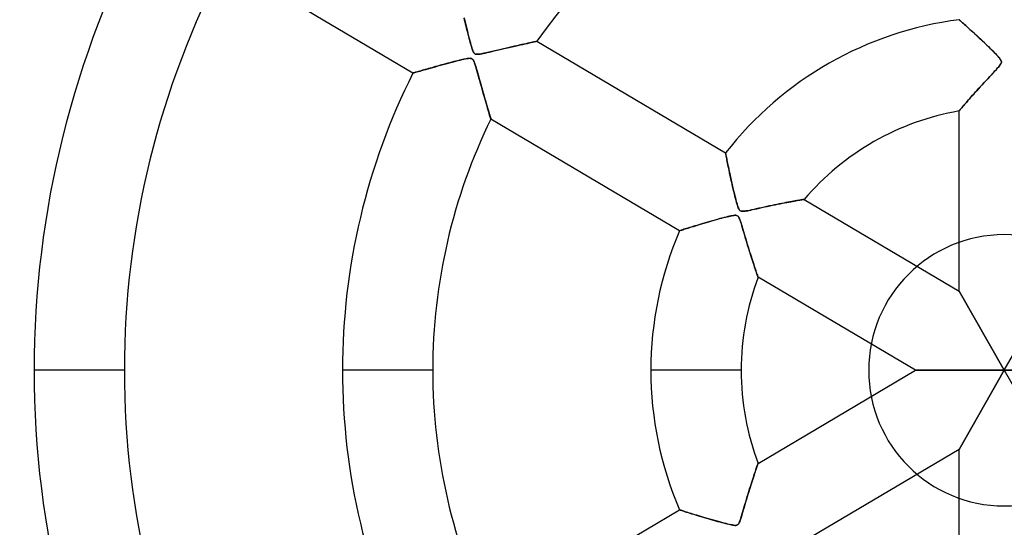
# Model space of a CAD drawing. Header units: millimetres. Extents: x -790 to 790, y -790 to 790.
# Tile 14 of 54: x -109 to 0, y -17 to 39. Entities that reach past the tile are written whole.
import ezdxf

# ---------------------------------------------------------------- set-up
doc = ezdxf.new("R2010")
doc.units = ezdxf.units.MM
doc.layers.add('HIDDEN', color=7, linetype='Continuous')
doc.layers.add('THICK', color=7, linetype='Continuous')

msp = doc.modelspace()

# ---------------------------------------------------------------- linework, layer by layer
at = {"layer": 'HIDDEN'}
for p, q in [((-65.4, 32.87), (-86.19, 45.17)), ((-59.73, 38.97), (-59.66, 38.67)), ((-59.68, 38.73), (-59.73, 38.95)), ((-59.62, 38.51), (-59.68, 38.73)), ((-59.66, 38.67), (-59.59, 38.38)), ((-59.57, 38.29), (-59.62, 38.51)), ((-59.59, 38.38), (-59.52, 38.08)), ((-59.51, 38.06), (-59.57, 38.29)), ((-5, 38.77), (-4.99, 38.76)), ((-4.99, 38.76), (-5, 38.77)), ((-4.99, 38.76), (-4.97, 38.74)), ((-4.97, 38.74), (-4.99, 38.76)), ((-4.97, 38.74), (-4.93, 38.71)), ((-4.93, 38.7), (-4.97, 38.74)), ((-4.93, 38.71), (-4.87, 38.66)), ((-4.87, 38.66), (-4.93, 38.7)), ((-4.87, 38.66), (-4.81, 38.6)), ((-4.8, 38.59), (-4.87, 38.66)), ((-4.81, 38.6), (-4.72, 38.52)), ((-4.72, 38.52), (-4.8, 38.59)), ((-4.72, 38.52), (-4.62, 38.44)), ((-4.62, 38.43), (-4.72, 38.52)), ((-4.62, 38.44), (-4.51, 38.34)), ((-4.52, 38.34), (-4.62, 38.43)), ((-4.4, 38.23), (-4.52, 38.34)), ((-4.51, 38.34), (-4.39, 38.23)), ((-4.27, 38.12), (-4.4, 38.23)), ((-4.39, 38.23), (-4.26, 38.11)), ((-4.14, 38), (-4.27, 38.12)), ((-59.52, 38.08), (-59.45, 37.79)), ((-59.46, 37.82), (-59.51, 38.06)), ((-59.4, 37.58), (-59.46, 37.82)), ((-59.45, 37.79), (-59.38, 37.51)), ((-59.34, 37.34), (-59.4, 37.58)), ((-59.38, 37.51), (-59.31, 37.23)), ((-59.28, 37.12), (-59.34, 37.34)), ((-59.31, 37.23), (-59.24, 36.96)), ((-59.23, 36.9), (-59.28, 37.12)), ((-4.26, 38.11), (-4.12, 37.98)), ((-3.99, 37.87), (-4.14, 38)), ((-4.12, 37.98), (-3.96, 37.84)), ((-3.84, 37.73), (-3.99, 37.87)), ((-3.96, 37.84), (-3.8, 37.7)), ((-3.69, 37.59), (-3.84, 37.73)), ((-3.8, 37.7), (-3.63, 37.54)), ((-3.52, 37.44), (-3.69, 37.59)), ((-3.63, 37.54), (-3.46, 37.38)), ((-3.35, 37.28), (-3.52, 37.44)), ((-3.46, 37.38), (-3.27, 37.21)), ((-3.17, 37.12), (-3.35, 37.28)), ((-3.27, 37.21), (-3.09, 37.04)), ((-2.99, 36.95), (-3.17, 37.12)), ((-3.09, 37.04), (-2.89, 36.86)), ((-59.24, 36.96), (-59.17, 36.7)), ((-59.17, 36.68), (-59.23, 36.9)), ((-59.17, 36.7), (-59.11, 36.45)), ((-59.12, 36.48), (-59.17, 36.68)), ((-59.07, 36.29), (-59.12, 36.48)), ((-59.11, 36.45), (-59.05, 36.22)), ((-59.02, 36.12), (-59.07, 36.29)), ((-59.05, 36.22), (-58.99, 36)), ((-58.97, 35.95), (-59.02, 36.12)), ((-58.99, 36), (-58.93, 35.8)), ((-58.93, 35.8), (-58.97, 35.95)), ((-53.64, 35.95), (-53.91, 35.89)), ((-53.8, 35.92), (-53.51, 35.98)), ((-53.38, 36.01), (-53.64, 35.95)), ((-53.51, 35.98), (-53.23, 36.04)), ((-53.14, 36.06), (-53.38, 36.01)), ((-53.23, 36.04), (-52.98, 36.1)), ((-52.91, 36.11), (-53.14, 36.06)), ((-52.98, 36.1), (-52.74, 36.15)), ((-52.69, 36.16), (-52.91, 36.11)), ((-52.74, 36.15), (-52.52, 36.2)), ((-52.5, 36.21), (-52.69, 36.16)), ((-52.52, 36.2), (-52.32, 36.24)), ((-52.32, 36.24), (-52.5, 36.21)), ((-52.16, 36.28), (-52.32, 36.24)), ((-52.32, 36.24), (-52.14, 36.28)), ((-52.02, 36.31), (-52.16, 36.28)), ((-52.14, 36.28), (-51.99, 36.32)), ((-51.9, 36.33), (-52.02, 36.31)), ((-51.99, 36.32), (-51.86, 36.34)), ((-51.81, 36.35), (-51.9, 36.33)), ((-51.86, 36.34), (-51.77, 36.36)), ((-51.74, 36.37), (-51.81, 36.35)), ((-51.77, 36.36), (-51.71, 36.38)), ((-51.71, 36.38), (-51.74, 36.37)), ((-51.69, 36.38), (-51.71, 36.38)), ((-51.71, 36.38), (-51.69, 36.38)), ((-51.69, 36.38), (-30.82, 24.04)), ((-2.8, 36.77), (-2.99, 36.95)), ((-2.89, 36.86), (-2.7, 36.68)), ((-2.6, 36.59), (-2.8, 36.77)), ((-2.7, 36.68), (-2.5, 36.5)), ((-2.4, 36.4), (-2.6, 36.59)), ((-2.5, 36.5), (-2.31, 36.32)), ((-2.19, 36.21), (-2.4, 36.4)), ((-2.31, 36.32), (-2.12, 36.14)), ((-1.99, 36.01), (-2.19, 36.21)), ((-2.12, 36.14), (-1.94, 35.96)), ((-1.78, 35.81), (-1.99, 36.01)), ((-1.94, 35.96), (-1.76, 35.79)), ((-58.89, 35.67), (-58.93, 35.8)), ((-58.93, 35.8), (-58.88, 35.62)), ((-58.85, 35.55), (-58.89, 35.67)), ((-58.88, 35.62), (-58.82, 35.46)), ((-58.81, 35.44), (-58.85, 35.55)), ((-58.82, 35.46), (-58.77, 35.32)), ((-58.78, 35.33), (-58.81, 35.44)), ((-58.73, 35.24), (-58.78, 35.33)), ((-58.77, 35.32), (-58.72, 35.2)), ((-58.69, 35.15), (-58.73, 35.24)), ((-58.72, 35.2), (-58.67, 35.12)), ((-58.65, 35.09), (-58.69, 35.15)), ((-58.67, 35.12), (-58.62, 35.05)), ((-58.6, 35.04), (-58.65, 35.09)), ((-58.62, 35.05), (-58.57, 35)), ((-58.56, 35), (-58.6, 35.04)), ((-58.57, 35), (-58.5, 34.97)), ((-58.5, 34.97), (-58.56, 35)), ((-58.44, 34.95), (-58.5, 34.97)), ((-58.5, 34.97), (-58.43, 34.95)), ((-58.37, 34.94), (-58.44, 34.95)), ((-58.43, 34.95), (-58.34, 34.94)), ((-58.28, 34.94), (-58.37, 34.94)), ((-58.34, 34.94), (-58.23, 34.94)), ((-58.17, 34.94), (-58.28, 34.94)), ((-58.23, 34.94), (-58.1, 34.95)), ((-58.01, 34.96), (-58.17, 34.94)), ((-58.1, 34.95), (-57.95, 34.97)), ((-57.8, 35), (-58.01, 34.96)), ((-57.95, 34.97), (-57.79, 35)), ((-57.56, 35.05), (-57.8, 35)), ((-57.79, 35), (-57.62, 35.04)), ((-57.62, 35.04), (-57.42, 35.08)), ((-57.29, 35.11), (-57.56, 35.05)), ((-57.42, 35.08), (-57.2, 35.13)), ((-56.99, 35.18), (-57.29, 35.11)), ((-57.2, 35.13), (-56.95, 35.19)), ((-56.66, 35.25), (-56.99, 35.18)), ((-56.95, 35.19), (-56.68, 35.25)), ((-56.68, 35.25), (-56.4, 35.32)), ((-56.33, 35.33), (-56.66, 35.25)), ((-56.4, 35.32), (-56.09, 35.39)), ((-56.01, 35.41), (-56.33, 35.33)), ((-56.09, 35.39), (-55.77, 35.46)), ((-55.69, 35.48), (-56.01, 35.41)), ((-55.77, 35.46), (-55.44, 35.54)), ((-55.37, 35.55), (-55.69, 35.48)), ((-55.44, 35.54), (-55.11, 35.62)), ((-55.06, 35.63), (-55.37, 35.55)), ((-55.11, 35.62), (-54.76, 35.7)), ((-54.76, 35.7), (-55.06, 35.63)), ((-54.76, 35.7), (-54.43, 35.77)), ((-54.47, 35.76), (-54.76, 35.7)), ((-54.18, 35.83), (-54.47, 35.76)), ((-54.43, 35.77), (-54.1, 35.85)), ((-53.91, 35.89), (-54.18, 35.83)), ((-54.1, 35.85), (-53.8, 35.92)), ((-1.59, 35.62), (-1.78, 35.81)), ((-1.76, 35.79), (-1.59, 35.62)), ((-1.59, 35.62), (-1.42, 35.46)), ((-1.4, 35.44), (-1.59, 35.62)), ((-1.42, 35.46), (-1.27, 35.31)), ((-1.23, 35.27), (-1.4, 35.44)), ((-1.27, 35.31), (-1.12, 35.16)), ((-1.07, 35.11), (-1.23, 35.27)), ((-1.12, 35.16), (-0.99, 35.02)), ((-0.93, 34.96), (-1.07, 35.11)), ((-0.99, 35.02), (-0.86, 34.89)), ((-0.8, 34.82), (-0.93, 34.96)), ((-0.86, 34.89), (-0.75, 34.77)), ((-62.25, 33.76), (-62.47, 33.7)), ((-62.34, 33.73), (-62.05, 33.81)), ((-62.02, 33.82), (-62.25, 33.76)), ((-62.05, 33.81), (-61.76, 33.89)), ((-61.79, 33.88), (-62.02, 33.82)), ((-61.55, 33.95), (-61.79, 33.88)), ((-61.76, 33.89), (-61.47, 33.97)), ((-61.31, 34.01), (-61.55, 33.95)), ((-61.47, 33.97), (-61.19, 34.04)), ((-61.08, 34.07), (-61.31, 34.01)), ((-61.19, 34.04), (-60.92, 34.11)), ((-60.86, 34.13), (-61.08, 34.07)), ((-60.92, 34.11), (-60.66, 34.18)), ((-60.65, 34.18), (-60.86, 34.13)), ((-60.66, 34.18), (-60.42, 34.24)), ((-60.45, 34.23), (-60.65, 34.18)), ((-60.26, 34.28), (-60.45, 34.23)), ((-60.42, 34.24), (-60.18, 34.3)), ((-60.08, 34.32), (-60.26, 34.28)), ((-60.18, 34.3), (-59.97, 34.35)), ((-59.92, 34.36), (-60.08, 34.32)), ((-59.97, 34.35), (-59.76, 34.39)), ((-59.76, 34.39), (-59.92, 34.36)), ((-59.76, 34.39), (-59.58, 34.43)), ((-59.63, 34.42), (-59.76, 34.39)), ((-59.5, 34.45), (-59.63, 34.42)), ((-59.58, 34.43), (-59.41, 34.46)), ((-59.39, 34.47), (-59.5, 34.45)), ((-59.41, 34.46), (-59.26, 34.49)), ((-59.28, 34.48), (-59.39, 34.47)), ((-59.17, 34.49), (-59.28, 34.48)), ((-59.26, 34.49), (-59.14, 34.5)), ((-59.08, 34.5), (-59.17, 34.49)), ((-59.14, 34.5), (-59.04, 34.49)), ((-59, 34.49), (-59.08, 34.5)), ((-59.04, 34.49), (-58.96, 34.48)), ((-58.94, 34.48), (-59, 34.49)), ((-58.96, 34.48), (-58.89, 34.46)), ((-58.88, 34.45), (-58.94, 34.48)), ((-58.89, 34.46), (-58.83, 34.42)), ((-58.83, 34.42), (-58.88, 34.45)), ((-58.83, 34.42), (-58.77, 34.37)), ((-58.78, 34.38), (-58.83, 34.42)), ((-58.74, 34.32), (-58.78, 34.38)), ((-58.77, 34.37), (-58.72, 34.3)), ((-58.69, 34.24), (-58.74, 34.32)), ((-58.72, 34.3), (-58.67, 34.2)), ((-58.64, 34.14), (-58.69, 34.24)), ((-58.67, 34.2), (-58.62, 34.07)), ((-58.58, 33.99), (-58.64, 34.14)), ((-58.62, 34.07), (-58.56, 33.93)), ((-58.52, 33.79), (-58.58, 33.99)), ((-58.56, 33.93), (-58.51, 33.78)), ((-58.44, 33.56), (-58.52, 33.79)), ((-58.51, 33.78), (-58.46, 33.61)), ((-0.69, 34.7), (-0.8, 34.82)), ((-0.75, 34.77), (-0.65, 34.66)), ((-0.59, 34.59), (-0.69, 34.7)), ((-0.65, 34.66), (-0.55, 34.55)), ((-0.5, 34.48), (-0.59, 34.59)), ((-0.55, 34.55), (-0.48, 34.45)), ((-0.52, 33.68), (-0.44, 33.79)), ((-0.43, 34.38), (-0.5, 34.48)), ((-0.48, 34.45), (-0.41, 34.37)), ((-0.42, 33.83), (-0.48, 33.74)), ((-0.44, 33.79), (-0.38, 33.88)), ((-0.37, 34.29), (-0.43, 34.38)), ((-0.37, 33.91), (-0.42, 33.83)), ((-0.41, 34.37), (-0.37, 34.29)), ((-0.38, 33.88), (-0.34, 33.97)), ((-0.37, 34.29), (-0.34, 34.22)), ((-0.33, 34.2), (-0.37, 34.29)), ((-0.34, 33.98), (-0.37, 33.91)), ((-0.34, 34.22), (-0.32, 34.16)), ((-0.34, 33.97), (-0.32, 34.05)), ((-0.32, 34.04), (-0.34, 33.98)), ((-0.32, 34.13), (-0.33, 34.2)), ((-0.32, 34.16), (-0.32, 34.1)), ((-0.32, 34.05), (-0.32, 34.13)), ((-0.32, 34.1), (-0.32, 34.04)), ((-65.4, 32.87), (-65.38, 32.87)), ((-65.39, 32.87), (-65.4, 32.87)), ((-65.36, 32.88), (-65.39, 32.87)), ((-65.38, 32.87), (-65.35, 32.88)), ((-65.32, 32.89), (-65.36, 32.88)), ((-65.35, 32.88), (-65.28, 32.9)), ((-65.26, 32.9), (-65.32, 32.89)), ((-65.28, 32.9), (-65.19, 32.92)), ((-65.19, 32.93), (-65.26, 32.9)), ((-65.19, 32.92), (-65.08, 32.96)), ((-65.1, 32.95), (-65.19, 32.93)), ((-65.01, 32.98), (-65.1, 32.95)), ((-65.08, 32.96), (-64.95, 33)), ((-64.9, 33.01), (-65.01, 32.98)), ((-64.95, 33), (-64.79, 33.04)), ((-64.77, 33.05), (-64.9, 33.01)), ((-64.79, 33.04), (-64.61, 33.09)), ((-64.64, 33.08), (-64.77, 33.05)), ((-64.5, 33.12), (-64.64, 33.08)), ((-64.61, 33.09), (-64.42, 33.15)), ((-64.35, 33.17), (-64.5, 33.12)), ((-64.42, 33.15), (-64.2, 33.21)), ((-64.2, 33.21), (-64.35, 33.17)), ((-64.2, 33.21), (-63.97, 33.28)), ((-64.03, 33.26), (-64.2, 33.21)), ((-63.86, 33.31), (-64.03, 33.26)), ((-63.97, 33.28), (-63.73, 33.35)), ((-63.68, 33.36), (-63.86, 33.31)), ((-63.73, 33.35), (-63.47, 33.42)), ((-63.5, 33.41), (-63.68, 33.36)), ((-63.31, 33.46), (-63.5, 33.41)), ((-63.47, 33.42), (-63.2, 33.49)), ((-63.11, 33.52), (-63.31, 33.46)), ((-63.2, 33.49), (-62.92, 33.57)), ((-62.9, 33.58), (-63.11, 33.52)), ((-62.92, 33.57), (-62.63, 33.65)), ((-62.69, 33.64), (-62.9, 33.58)), ((-62.47, 33.7), (-62.69, 33.64)), ((-62.63, 33.65), (-62.34, 33.73)), ((-58.46, 33.61), (-58.4, 33.42)), ((-58.37, 33.29), (-58.44, 33.56)), ((-58.4, 33.42), (-58.34, 33.2)), ((-58.28, 32.99), (-58.37, 33.29)), ((-58.34, 33.2), (-58.27, 32.96)), ((-58.19, 32.67), (-58.28, 32.99)), ((-58.27, 32.96), (-58.19, 32.69)), ((-58.19, 32.69), (-58.12, 32.41)), ((-58.1, 32.34), (-58.19, 32.67)), ((-1.59, 32.5), (-1.39, 32.71)), ((-1.29, 32.83), (-1.46, 32.64)), ((-1.39, 32.71), (-1.21, 32.91)), ((-1.13, 33), (-1.29, 32.83)), ((-1.21, 32.91), (-1.03, 33.1)), ((-0.99, 33.15), (-1.13, 33)), ((-1.03, 33.1), (-0.88, 33.27)), ((-0.86, 33.29), (-0.99, 33.15)), ((-0.88, 33.27), (-0.74, 33.43)), ((-0.75, 33.41), (-0.86, 33.29)), ((-0.65, 33.53), (-0.75, 33.41)), ((-0.74, 33.43), (-0.62, 33.56)), ((-0.56, 33.64), (-0.65, 33.53)), ((-0.62, 33.56), (-0.52, 33.68)), ((-0.48, 33.74), (-0.56, 33.64)), ((-58.12, 32.41), (-58.03, 32.11)), ((-58.01, 32.02), (-58.1, 32.34)), ((-58.03, 32.11), (-57.94, 31.79)), ((-57.92, 31.71), (-58.01, 32.02)), ((-57.94, 31.79), (-57.85, 31.47)), ((-57.83, 31.4), (-57.92, 31.71)), ((-2.62, 31.39), (-2.43, 31.6)), ((-2.26, 31.78), (-2.46, 31.56)), ((-2.43, 31.6), (-2.22, 31.82)), ((-2.05, 32.01), (-2.26, 31.78)), ((-2.22, 31.82), (-2.02, 32.04)), ((-1.84, 32.23), (-2.05, 32.01)), ((-2.02, 32.04), (-1.8, 32.27)), ((-1.65, 32.44), (-1.84, 32.23)), ((-1.8, 32.27), (-1.59, 32.5)), ((-1.46, 32.64), (-1.65, 32.44)), ((-57.85, 31.47), (-57.76, 31.13)), ((-57.75, 31.09), (-57.83, 31.4)), ((-57.76, 31.13), (-57.66, 30.79)), ((-57.66, 30.79), (-57.75, 31.09)), ((-57.66, 30.79), (-57.57, 30.46)), ((-57.58, 30.5), (-57.66, 30.79)), ((-57.5, 30.22), (-57.58, 30.5)), ((-3.4, 30.52), (-3.57, 30.34)), ((-3.5, 30.41), (-3.34, 30.59)), ((-3.23, 30.72), (-3.4, 30.52)), ((-3.34, 30.59), (-3.17, 30.78)), ((-3.04, 30.92), (-3.23, 30.72)), ((-3.17, 30.78), (-3, 30.98)), ((-2.86, 31.13), (-3.04, 30.92)), ((-3, 30.98), (-2.81, 31.18)), ((-2.66, 31.34), (-2.86, 31.13)), ((-2.81, 31.18), (-2.62, 31.39)), ((-2.46, 31.56), (-2.66, 31.34)), ((-57.57, 30.46), (-57.48, 30.14)), ((-57.42, 29.95), (-57.5, 30.22)), ((-57.48, 30.14), (-57.39, 29.84)), ((-57.35, 29.69), (-57.42, 29.95)), ((-57.39, 29.84), (-57.31, 29.55)), ((-57.27, 29.43), (-57.35, 29.69)), ((-57.31, 29.55), (-57.23, 29.28)), ((-57.2, 29.19), (-57.27, 29.43)), ((-4.46, 29.31), (-4.35, 29.44)), ((-4.28, 29.52), (-4.4, 29.38)), ((-4.35, 29.44), (-4.23, 29.59)), ((-4.16, 29.66), (-4.28, 29.52)), ((-4.23, 29.59), (-4.09, 29.74)), ((-4.02, 29.82), (-4.16, 29.66)), ((-4.09, 29.74), (-3.96, 29.9)), ((-3.88, 29.98), (-4.02, 29.82)), ((-3.96, 29.9), (-3.81, 30.06)), ((-3.73, 30.16), (-3.88, 29.98)), ((-3.81, 30.06), (-3.66, 30.23)), ((-3.57, 30.34), (-3.73, 30.16)), ((-3.66, 30.23), (-3.5, 30.41)), ((-57.23, 29.28), (-57.16, 29.03)), ((-57.14, 28.97), (-57.2, 29.19)), ((-57.16, 29.03), (-57.09, 28.8)), ((-57.07, 28.76), (-57.14, 28.97)), ((-57.09, 28.8), (-57.02, 28.58)), ((-57.02, 28.56), (-57.07, 28.76)), ((-57.02, 28.58), (-56.97, 28.38)), ((-56.97, 28.38), (-57.02, 28.56)), ((-56.97, 28.38), (-56.91, 28.21)), ((-56.92, 28.23), (-56.97, 28.38)), ((-4.99, 28.69), (-5, 28.68)), ((-5, 28.68), (-4.99, 28.69)), ((-5, 8.77), (-5, 28.68)), ((-4.97, 28.71), (-4.99, 28.69)), ((-4.99, 28.69), (-4.97, 28.71)), ((-4.94, 28.75), (-4.97, 28.71)), ((-4.97, 28.71), (-4.94, 28.75)), ((-4.94, 28.75), (-4.89, 28.81)), ((-4.89, 28.8), (-4.94, 28.75)), ((-4.89, 28.81), (-4.83, 28.88)), ((-4.84, 28.87), (-4.89, 28.8)), ((-4.77, 28.95), (-4.84, 28.87)), ((-4.83, 28.88), (-4.75, 28.97)), ((-4.69, 29.04), (-4.77, 28.95)), ((-4.75, 28.97), (-4.67, 29.07)), ((-4.61, 29.14), (-4.69, 29.04)), ((-4.67, 29.07), (-4.57, 29.18)), ((-4.51, 29.26), (-4.61, 29.14)), ((-4.57, 29.18), (-4.46, 29.31)), ((-4.4, 29.38), (-4.51, 29.26)), ((-56.88, 28.09), (-56.92, 28.23)), ((-56.91, 28.21), (-56.87, 28.06)), ((-56.84, 27.98), (-56.88, 28.09)), ((-56.87, 28.06), (-56.83, 27.94)), ((-56.82, 27.89), (-56.84, 27.98)), ((-56.83, 27.94), (-56.8, 27.85)), ((-56.8, 27.82), (-56.82, 27.89)), ((-56.8, 27.85), (-56.79, 27.79)), ((-56.79, 27.78), (-56.8, 27.82)), ((-56.79, 27.79), (-56.78, 27.77)), ((-56.78, 27.77), (-56.79, 27.78)), ((-35.92, 15.43), (-56.78, 27.77)), ((-30.82, 24.03), (-30.82, 24.04)), ((-30.82, 24.04), (-30.82, 24.03)), ((-30.82, 24), (-30.82, 24.03)), ((-30.82, 24.03), (-30.82, 24)), ((-30.81, 23.94), (-30.82, 24)), ((-30.82, 24), (-30.81, 23.95)), ((-30.81, 23.95), (-30.79, 23.87)), ((-30.79, 23.87), (-30.81, 23.94)), ((-30.77, 23.78), (-30.79, 23.87)), ((-30.79, 23.87), (-30.78, 23.78)), ((-30.78, 23.78), (-30.75, 23.67)), ((-30.75, 23.67), (-30.77, 23.78)), ((-30.73, 23.54), (-30.75, 23.67)), ((-30.75, 23.67), (-30.73, 23.55)), ((-30.73, 23.55), (-30.7, 23.4)), ((-30.7, 23.4), (-30.73, 23.54)), ((-30.67, 23.25), (-30.7, 23.4)), ((-30.7, 23.4), (-30.67, 23.24)), ((-30.64, 23.08), (-30.67, 23.25)), ((-30.67, 23.24), (-30.63, 23.07)), ((-30.6, 22.9), (-30.64, 23.08)), ((-30.63, 23.07), (-30.6, 22.88)), ((-30.56, 22.71), (-30.6, 22.9)), ((-30.6, 22.88), (-30.56, 22.67)), ((-30.52, 22.52), (-30.56, 22.71)), ((-30.56, 22.67), (-30.51, 22.46)), ((-30.48, 22.31), (-30.52, 22.52)), ((-30.51, 22.46), (-30.47, 22.24)), ((-30.44, 22.09), (-30.48, 22.31)), ((-30.47, 22.24), (-30.42, 22)), ((-30.39, 21.86), (-30.44, 22.09)), ((-30.42, 22), (-30.37, 21.76)), ((-30.34, 21.63), (-30.39, 21.86)), ((-30.37, 21.76), (-30.31, 21.51)), ((-30.28, 21.38), (-30.34, 21.63)), ((-30.31, 21.51), (-30.26, 21.25)), ((-30.23, 21.13), (-30.28, 21.38)), ((-30.26, 21.25), (-30.2, 20.99)), ((-30.17, 20.87), (-30.23, 21.13)), ((-30.2, 20.99), (-30.14, 20.73)), ((-30.11, 20.6), (-30.17, 20.87)), ((-30.14, 20.73), (-30.08, 20.48)), ((-30.05, 20.32), (-30.11, 20.6)), ((-30.08, 20.48), (-30.02, 20.22)), ((-29.98, 20.04), (-30.05, 20.32)), ((-30.02, 20.22), (-29.97, 19.98)), ((-29.92, 19.76), (-29.98, 20.04)), ((-29.97, 19.98), (-29.91, 19.73)), ((-29.85, 19.5), (-29.92, 19.76)), ((-29.91, 19.73), (-29.85, 19.5)), ((-29.79, 19.25), (-29.85, 19.5)), ((-29.85, 19.5), (-29.8, 19.28)), ((-29.8, 19.28), (-29.74, 19.06)), ((-29.73, 19.01), (-29.79, 19.25)), ((-29.74, 19.06), (-29.69, 18.86)), ((-29.67, 18.79), (-29.73, 19.01)), ((-29.69, 18.86), (-29.64, 18.68)), ((-29.62, 18.59), (-29.67, 18.79)), ((-29.64, 18.68), (-29.59, 18.51)), ((-29.57, 18.41), (-29.62, 18.59)), ((-24.54, 18.47), (-24.3, 18.51)), ((-24.16, 18.54), (-24.39, 18.5)), ((-24.3, 18.51), (-24.06, 18.56)), ((-23.94, 18.58), (-24.16, 18.54)), ((-24.06, 18.56), (-23.83, 18.6)), ((-23.72, 18.62), (-23.94, 18.58)), ((-23.83, 18.6), (-23.62, 18.64)), ((-23.51, 18.66), (-23.72, 18.62)), ((-23.62, 18.64), (-23.42, 18.68)), ((-23.31, 18.7), (-23.51, 18.66)), ((-23.42, 18.68), (-23.23, 18.71)), ((-23.13, 18.73), (-23.31, 18.7)), ((-23.23, 18.71), (-23.05, 18.75)), ((-22.95, 18.76), (-23.13, 18.73)), ((-23.05, 18.75), (-22.89, 18.77)), ((-22.79, 18.79), (-22.95, 18.76)), ((-22.89, 18.77), (-22.74, 18.8)), ((-22.65, 18.82), (-22.79, 18.79)), ((-22.74, 18.8), (-22.61, 18.82)), ((-22.52, 18.84), (-22.65, 18.82)), ((-22.61, 18.82), (-22.49, 18.84)), ((-22.4, 18.86), (-22.52, 18.84)), ((-22.49, 18.84), (-22.39, 18.86)), ((-22.31, 18.87), (-22.4, 18.86)), ((-22.39, 18.86), (-22.3, 18.87)), ((-22.24, 18.89), (-22.31, 18.87)), ((-22.3, 18.87), (-22.23, 18.89)), ((-22.18, 18.89), (-22.24, 18.89)), ((-22.23, 18.89), (-22.18, 18.89)), ((-22.15, 18.9), (-22.18, 18.89)), ((-22.18, 18.89), (-22.15, 18.9)), ((-22.14, 18.9), (-22.15, 18.9)), ((-22.15, 18.9), (-22.14, 18.9)), ((-22.14, 18.9), (-5, 8.77)), ((-29.59, 18.51), (-29.55, 18.35)), ((-29.52, 18.26), (-29.57, 18.41)), ((-29.55, 18.35), (-29.5, 18.2)), ((-29.48, 18.12), (-29.52, 18.26)), ((-29.5, 18.2), (-29.46, 18.06)), ((-29.43, 17.98), (-29.48, 18.12)), ((-29.46, 18.06), (-29.41, 17.95)), ((-29.38, 17.87), (-29.43, 17.98)), ((-29.41, 17.95), (-29.37, 17.85)), ((-29.33, 17.77), (-29.38, 17.87)), ((-29.37, 17.85), (-29.33, 17.77)), ((-29.27, 17.7), (-29.33, 17.77)), ((-29.33, 17.77), (-29.28, 17.71)), ((-29.28, 17.71), (-29.24, 17.67)), ((-29.21, 17.65), (-29.27, 17.7)), ((-29.24, 17.67), (-29.19, 17.63)), ((-29.15, 17.61), (-29.21, 17.65)), ((-29.19, 17.63), (-29.13, 17.6)), ((-29.07, 17.59), (-29.15, 17.61)), ((-29.13, 17.6), (-29.07, 17.59)), ((-28.97, 17.58), (-29.07, 17.59)), ((-29.07, 17.59), (-29, 17.58)), ((-29, 17.58), (-28.91, 17.58)), ((-28.86, 17.58), (-28.97, 17.58)), ((-28.91, 17.58), (-28.8, 17.59)), ((-28.73, 17.59), (-28.86, 17.58)), ((-28.8, 17.59), (-28.67, 17.6)), ((-28.57, 17.62), (-28.73, 17.59)), ((-28.67, 17.6), (-28.53, 17.62)), ((-28.4, 17.65), (-28.57, 17.62)), ((-28.53, 17.62), (-28.38, 17.65)), ((-28.19, 17.69), (-28.4, 17.65)), ((-28.38, 17.65), (-28.21, 17.69)), ((-28.21, 17.69), (-28.03, 17.72)), ((-27.96, 17.74), (-28.19, 17.69)), ((-28.03, 17.72), (-27.83, 17.77)), ((-27.71, 17.79), (-27.96, 17.74)), ((-27.83, 17.77), (-27.6, 17.82)), ((-27.45, 17.85), (-27.71, 17.79)), ((-27.6, 17.82), (-27.35, 17.87)), ((-27.16, 17.92), (-27.45, 17.85)), ((-27.35, 17.87), (-27.09, 17.93)), ((-26.86, 17.98), (-27.16, 17.92)), ((-27.09, 17.93), (-26.81, 17.99)), ((-26.55, 18.05), (-26.86, 17.98)), ((-26.81, 17.99), (-26.51, 18.06)), ((-26.26, 18.11), (-26.55, 18.05)), ((-26.51, 18.06), (-26.21, 18.12)), ((-25.96, 18.17), (-26.26, 18.11)), ((-26.21, 18.12), (-25.91, 18.19)), ((-25.68, 18.23), (-25.96, 18.17)), ((-25.91, 18.19), (-25.62, 18.25)), ((-25.41, 18.29), (-25.68, 18.23)), ((-25.62, 18.25), (-25.34, 18.31)), ((-25.14, 18.35), (-25.41, 18.29)), ((-25.34, 18.31), (-25.07, 18.36)), ((-24.88, 18.4), (-25.14, 18.35)), ((-25.07, 18.36), (-24.8, 18.41)), ((-24.63, 18.45), (-24.88, 18.4)), ((-24.8, 18.41), (-24.54, 18.47)), ((-24.39, 18.5), (-24.63, 18.45)), ((-33.2, 16.27), (-32.95, 16.35)), ((-32.82, 16.39), (-33.08, 16.31)), ((-32.95, 16.35), (-32.69, 16.42)), ((-32.55, 16.46), (-32.82, 16.39)), ((-32.69, 16.42), (-32.44, 16.5)), ((-32.28, 16.54), (-32.55, 16.46)), ((-32.44, 16.5), (-32.19, 16.57)), ((-32, 16.62), (-32.28, 16.54)), ((-32.19, 16.57), (-31.94, 16.64)), ((-31.73, 16.69), (-32, 16.62)), ((-31.94, 16.64), (-31.7, 16.7)), ((-31.47, 16.77), (-31.73, 16.69)), ((-31.7, 16.7), (-31.47, 16.77)), ((-31.22, 16.83), (-31.47, 16.77)), ((-31.47, 16.77), (-31.25, 16.82)), ((-31.25, 16.82), (-31.04, 16.88)), ((-30.98, 16.89), (-31.22, 16.83)), ((-31.04, 16.88), (-30.84, 16.93)), ((-30.77, 16.95), (-30.98, 16.89)), ((-30.84, 16.93), (-30.65, 16.98)), ((-30.56, 17), (-30.77, 16.95)), ((-30.65, 16.98), (-30.47, 17.02)), ((-30.38, 17.04), (-30.56, 17)), ((-30.47, 17.02), (-30.31, 17.05)), ((-30.22, 17.07), (-30.38, 17.04)), ((-30.31, 17.05), (-30.16, 17.09)), ((-30.07, 17.1), (-30.22, 17.07)), ((-30.16, 17.09), (-30.02, 17.11)), ((-29.94, 17.12), (-30.07, 17.1)), ((-30.02, 17.11), (-29.9, 17.13)), ((-29.81, 17.14), (-29.94, 17.12)), ((-29.9, 17.13), (-29.79, 17.14)), ((-29.7, 17.14), (-29.81, 17.14)), ((-29.79, 17.14), (-29.7, 17.14)), ((-29.7, 17.14), (-29.63, 17.13)), ((-29.61, 17.12), (-29.7, 17.14)), ((-29.63, 17.13), (-29.57, 17.11)), ((-29.54, 17.1), (-29.61, 17.12)), ((-29.57, 17.11), (-29.51, 17.09)), ((-29.47, 17.06), (-29.54, 17.1)), ((-29.51, 17.09), (-29.46, 17.05)), ((-29.41, 17), (-29.47, 17.06)), ((-29.46, 17.05), (-29.42, 17)), ((-29.42, 17), (-29.37, 16.94)), ((-29.36, 16.92), (-29.41, 17)), ((-29.37, 16.94), (-29.33, 16.86)), ((-29.31, 16.82), (-29.36, 16.92)), ((-29.33, 16.86), (-29.28, 16.76)), ((-29.26, 16.7), (-29.31, 16.82)), ((-29.28, 16.76), (-29.24, 16.64)), ((-29.2, 16.55), (-29.26, 16.7)), ((-29.24, 16.64), (-29.19, 16.51)), ((-29.15, 16.38), (-29.2, 16.55)), ((-29.19, 16.51), (-29.14, 16.36)), ((-29.08, 16.18), (-29.15, 16.38)), ((-29.14, 16.36), (-29.09, 16.2)), ((-35.92, 15.43), (-35.91, 15.43)), ((-35.9, 15.43), (-35.92, 15.43)), ((-35.91, 15.43), (-35.88, 15.44)), ((-35.87, 15.44), (-35.9, 15.43)), ((-35.88, 15.44), (-35.83, 15.46)), ((-35.82, 15.46), (-35.87, 15.44)), ((-35.83, 15.46), (-35.76, 15.48)), ((-35.75, 15.48), (-35.82, 15.46)), ((-35.76, 15.48), (-35.67, 15.51)), ((-35.66, 15.51), (-35.75, 15.48)), ((-35.67, 15.51), (-35.56, 15.55)), ((-35.56, 15.55), (-35.66, 15.51)), ((-35.56, 15.55), (-35.44, 15.59)), ((-35.43, 15.59), (-35.56, 15.55)), ((-35.44, 15.59), (-35.3, 15.63)), ((-35.3, 15.63), (-35.43, 15.59)), ((-35.3, 15.63), (-35.14, 15.68)), ((-35.15, 15.68), (-35.3, 15.63)), ((-34.99, 15.73), (-35.15, 15.68)), ((-35.14, 15.68), (-34.97, 15.73)), ((-34.81, 15.78), (-34.99, 15.73)), ((-34.97, 15.73), (-34.79, 15.79)), ((-34.63, 15.84), (-34.81, 15.78)), ((-34.79, 15.79), (-34.59, 15.85)), ((-34.44, 15.9), (-34.63, 15.84)), ((-34.59, 15.85), (-34.38, 15.92)), ((-34.23, 15.96), (-34.44, 15.9)), ((-34.38, 15.92), (-34.16, 15.98)), ((-34.02, 16.03), (-34.23, 15.96)), ((-34.16, 15.98), (-33.94, 16.05)), ((-33.8, 16.1), (-34.02, 16.03)), ((-33.94, 16.05), (-33.7, 16.13)), ((-33.57, 16.17), (-33.8, 16.1)), ((-33.7, 16.13), (-33.45, 16.2)), ((-33.33, 16.24), (-33.57, 16.17)), ((-33.45, 16.2), (-33.2, 16.27)), ((-33.08, 16.31), (-33.33, 16.24)), ((-29.09, 16.2), (-29.04, 16.02)), ((-29.02, 15.96), (-29.08, 16.18)), ((-29.04, 16.02), (-28.98, 15.82)), ((-28.94, 15.71), (-29.02, 15.96)), ((-28.98, 15.82), (-28.91, 15.6)), ((-28.87, 15.45), (-28.94, 15.71)), ((-28.91, 15.6), (-28.84, 15.36)), ((-28.78, 15.17), (-28.87, 15.45)), ((-28.84, 15.36), (-28.76, 15.1)), ((-28.7, 14.87), (-28.78, 15.17)), ((-28.76, 15.1), (-28.68, 14.82)), ((-28.61, 14.58), (-28.7, 14.87)), ((-28.68, 14.82), (-28.6, 14.53)), ((-28.52, 14.28), (-28.61, 14.58)), ((-28.6, 14.53), (-28.51, 14.24)), ((-28.44, 14), (-28.52, 14.28)), ((-28.51, 14.24), (-28.42, 13.95)), ((-28.35, 13.72), (-28.44, 14)), ((-28.42, 13.95), (-28.33, 13.66)), ((-28.27, 13.45), (-28.35, 13.72)), ((-28.33, 13.66), (-28.25, 13.39)), ((-28.19, 13.19), (-28.27, 13.45)), ((-28.25, 13.39), (-28.17, 13.12)), ((-28.11, 12.94), (-28.19, 13.19)), ((-28.17, 13.12), (-28.08, 12.86)), ((-28.03, 12.7), (-28.11, 12.94)), ((-28.08, 12.86), (-28.01, 12.61)), ((-27.96, 12.46), (-28.03, 12.7)), ((-28.01, 12.61), (-27.93, 12.37)), ((-27.89, 12.24), (-27.96, 12.46)), ((-27.93, 12.37), (-27.85, 12.14)), ((-27.82, 12.02), (-27.89, 12.24)), ((-27.85, 12.14), (-27.78, 11.92)), ((-27.75, 11.81), (-27.82, 12.02)), ((-27.78, 11.92), (-27.71, 11.72)), ((-27.68, 11.61), (-27.75, 11.81)), ((-27.71, 11.72), (-27.65, 11.52)), ((-27.62, 11.42), (-27.68, 11.61)), ((-27.65, 11.52), (-27.59, 11.34)), ((-27.56, 11.24), (-27.62, 11.42)), ((-27.59, 11.34), (-27.53, 11.17)), ((-27.5, 11.08), (-27.56, 11.24)), ((-27.53, 11.17), (-27.48, 11.01)), ((-27.45, 10.92), (-27.5, 11.08)), ((-27.48, 11.01), (-27.43, 10.87)), ((-27.4, 10.78), (-27.45, 10.92)), ((-27.43, 10.87), (-27.39, 10.74)), ((-27.36, 10.66), (-27.4, 10.78)), ((-27.39, 10.74), (-27.35, 10.63)), ((-27.32, 10.55), (-27.36, 10.66)), ((-27.35, 10.63), (-27.31, 10.53)), ((-27.29, 10.46), (-27.32, 10.55)), ((-27.31, 10.53), (-27.28, 10.45)), ((-27.26, 10.39), (-27.29, 10.46)), ((-27.28, 10.45), (-27.26, 10.38)), ((-27.24, 10.34), (-27.26, 10.39)), ((-27.26, 10.38), (-27.24, 10.33)), ((-27.23, 10.3), (-27.24, 10.34)), ((-27.24, 10.33), (-27.23, 10.3)), ((-27.23, 10.3), (-27.23, 10.29)), ((-27.23, 10.29), (-27.23, 10.3)), ((-9.82, 0), (-27.23, 10.29)), ((-5, 8.77), (0, 0)), ((0, 0), (-5, 8.77)), ((0, 0), (5, 8.77)), ((0, 0), (5, 8.77)), ((-97.31, 0), (-107.29, 0)), ((-97.31, 0), (-107.29, 0)), ((-63.21, 0), (-73.19, 0)), ((-63.21, 0), (-73.19, 0)), ((-29.11, 0), (-39.09, 0)), ((-29.11, 0), (-39.09, 0)), ((-27.23, -10.29), (-9.82, 0)), ((-15, 0), (-15, 0)), ((0, 0), (-9.82, 0)), ((-9.82, 0), (0, 0)), ((0, 0), (-5, -8.77)), ((-5, -8.77), (0, 0)), ((0, 0), (9.82, 0)), ((0, 0), (5, -8.77)), ((9.82, 0), (0, 0)), ((0, 0), (5, -8.77)), ((-5, -8.77), (-22.14, -18.9)), ((-5, -28.68), (-5, -8.77)), ((-27.48, -11.01), (-27.43, -10.87)), ((-27.4, -10.78), (-27.45, -10.92)), ((-27.43, -10.87), (-27.39, -10.74)), ((-27.36, -10.66), (-27.4, -10.78)), ((-27.39, -10.74), (-27.35, -10.63)), ((-27.32, -10.55), (-27.36, -10.66)), ((-27.35, -10.63), (-27.31, -10.53)), ((-27.29, -10.46), (-27.32, -10.55)), ((-27.31, -10.53), (-27.28, -10.45)), ((-27.26, -10.39), (-27.29, -10.46)), ((-27.28, -10.45), (-27.26, -10.38)), ((-27.26, -10.38), (-27.24, -10.33)), ((-27.24, -10.34), (-27.26, -10.39)), ((-27.23, -10.3), (-27.24, -10.34)), ((-27.24, -10.33), (-27.23, -10.3)), ((-27.23, -10.29), (-27.23, -10.3)), ((-27.23, -10.3), (-27.23, -10.29)), ((-27.85, -12.14), (-27.78, -11.92)), ((-27.75, -11.81), (-27.82, -12.02)), ((-27.78, -11.92), (-27.71, -11.72)), ((-27.68, -11.61), (-27.75, -11.81)), ((-27.71, -11.72), (-27.65, -11.52)), ((-27.62, -11.42), (-27.68, -11.61)), ((-27.65, -11.52), (-27.59, -11.34)), ((-27.56, -11.24), (-27.62, -11.42)), ((-27.59, -11.34), (-27.53, -11.17)), ((-27.5, -11.08), (-27.56, -11.24)), ((-27.53, -11.17), (-27.48, -11.01)), ((-27.45, -10.92), (-27.5, -11.08)), ((-28.11, -12.94), (-28.19, -13.19)), ((-28.17, -13.12), (-28.08, -12.86)), ((-28.03, -12.7), (-28.11, -12.94)), ((-28.08, -12.86), (-28.01, -12.61)), ((-27.96, -12.46), (-28.03, -12.7)), ((-28.01, -12.61), (-27.93, -12.37)), ((-27.89, -12.24), (-27.96, -12.46)), ((-27.93, -12.37), (-27.85, -12.14)), ((-27.82, -12.02), (-27.89, -12.24)), ((-28.44, -14), (-28.52, -14.28)), ((-28.51, -14.24), (-28.42, -13.95)), ((-28.35, -13.72), (-28.44, -14)), ((-28.42, -13.95), (-28.33, -13.66)), ((-28.27, -13.45), (-28.35, -13.72)), ((-28.33, -13.66), (-28.25, -13.39)), ((-28.19, -13.19), (-28.27, -13.45)), ((-28.25, -13.39), (-28.17, -13.12)), ((-28.78, -15.17), (-28.87, -15.45)), ((-28.84, -15.36), (-28.76, -15.1)), ((-28.7, -14.87), (-28.78, -15.17)), ((-28.76, -15.1), (-28.68, -14.82)), ((-28.61, -14.58), (-28.7, -14.87)), ((-28.68, -14.82), (-28.6, -14.53)), ((-28.52, -14.28), (-28.61, -14.58)), ((-28.6, -14.53), (-28.51, -14.24)), ((-56.78, -27.77), (-35.92, -15.43)), ((-35.9, -15.43), (-35.92, -15.43)), ((-35.92, -15.43), (-35.91, -15.43)), ((-35.91, -15.43), (-35.88, -15.44)), ((-35.87, -15.44), (-35.9, -15.43)), ((-35.88, -15.44), (-35.83, -15.46)), ((-35.82, -15.46), (-35.87, -15.44)), ((-35.83, -15.46), (-35.76, -15.48)), ((-35.75, -15.48), (-35.82, -15.46)), ((-35.76, -15.48), (-35.67, -15.51)), ((-35.66, -15.51), (-35.75, -15.48)), ((-35.67, -15.51), (-35.56, -15.55)), ((-35.56, -15.55), (-35.66, -15.51)), ((-35.43, -15.59), (-35.56, -15.55)), ((-35.56, -15.55), (-35.44, -15.59)), ((-35.44, -15.59), (-35.3, -15.63)), ((-35.3, -15.63), (-35.43, -15.59)), ((-35.15, -15.68), (-35.3, -15.63)), ((-35.3, -15.63), (-35.14, -15.68)), ((-34.99, -15.73), (-35.15, -15.68)), ((-35.14, -15.68), (-34.97, -15.73)), ((-34.81, -15.78), (-34.99, -15.73)), ((-34.97, -15.73), (-34.79, -15.79)), ((-34.63, -15.84), (-34.81, -15.78)), ((-34.79, -15.79), (-34.59, -15.85)), ((-34.44, -15.9), (-34.63, -15.84)), ((-34.59, -15.85), (-34.38, -15.92)), ((-34.23, -15.96), (-34.44, -15.9)), ((-34.38, -15.92), (-34.16, -15.98)), ((-34.02, -16.03), (-34.23, -15.96)), ((-34.16, -15.98), (-33.94, -16.05)), ((-33.8, -16.1), (-34.02, -16.03)), ((-33.94, -16.05), (-33.7, -16.13)), ((-33.57, -16.17), (-33.8, -16.1)), ((-33.7, -16.13), (-33.45, -16.2)), ((-33.33, -16.24), (-33.57, -16.17)), ((-33.45, -16.2), (-33.2, -16.27)), ((-33.08, -16.31), (-33.33, -16.24)), ((-33.2, -16.27), (-32.95, -16.35)), ((-32.82, -16.39), (-33.08, -16.31)), ((-29.08, -16.18), (-29.15, -16.38)), ((-29.14, -16.36), (-29.09, -16.2)), ((-29.09, -16.2), (-29.04, -16.02)), ((-29.02, -15.96), (-29.08, -16.18)), ((-29.04, -16.02), (-28.98, -15.82)), ((-28.94, -15.71), (-29.02, -15.96)), ((-28.98, -15.82), (-28.91, -15.6)), ((-28.87, -15.45), (-28.94, -15.71)), ((-28.91, -15.6), (-28.84, -15.36)), ((-32.95, -16.35), (-32.69, -16.42)), ((-32.55, -16.46), (-32.82, -16.39)), ((-32.69, -16.42), (-32.44, -16.5)), ((-32.28, -16.54), (-32.55, -16.46)), ((-32.44, -16.5), (-32.19, -16.57)), ((-32, -16.62), (-32.28, -16.54)), ((-32.19, -16.57), (-31.94, -16.64)), ((-31.73, -16.69), (-32, -16.62)), ((-31.94, -16.64), (-31.7, -16.7)), ((-31.47, -16.77), (-31.73, -16.69)), ((-31.7, -16.7), (-31.47, -16.77)), ((-31.22, -16.83), (-31.47, -16.77)), ((-31.47, -16.77), (-31.25, -16.82)), ((-31.25, -16.82), (-31.04, -16.88)), ((-30.98, -16.89), (-31.22, -16.83)), ((-31.04, -16.88), (-30.84, -16.93)), ((-30.77, -16.95), (-30.98, -16.89)), ((-30.84, -16.93), (-30.65, -16.98)), ((-30.56, -17), (-30.77, -16.95)), ((-30.65, -16.98), (-30.47, -17.02)), ((-30.38, -17.04), (-30.56, -17)), ((-30.47, -17.02), (-30.31, -17.05)), ((-30.22, -17.07), (-30.38, -17.04)), ((-30.31, -17.05), (-30.16, -17.09)), ((-30.07, -17.1), (-30.22, -17.07)), ((-30.16, -17.09), (-30.02, -17.11)), ((-29.94, -17.12), (-30.07, -17.1)), ((-30.02, -17.11), (-29.9, -17.13)), ((-29.81, -17.14), (-29.94, -17.12)), ((-29.9, -17.13), (-29.79, -17.14)), ((-29.7, -17.14), (-29.81, -17.14)), ((-29.79, -17.14), (-29.7, -17.14)), ((-29.61, -17.12), (-29.7, -17.14)), ((-29.7, -17.14), (-29.63, -17.13)), ((-29.63, -17.13), (-29.57, -17.11)), ((-29.54, -17.1), (-29.61, -17.12)), ((-29.57, -17.11), (-29.51, -17.09)), ((-29.47, -17.06), (-29.54, -17.1)), ((-29.51, -17.09), (-29.46, -17.05)), ((-29.41, -17), (-29.47, -17.06)), ((-29.46, -17.05), (-29.42, -17)), ((-29.42, -17), (-29.37, -16.94)), ((-29.36, -16.92), (-29.41, -17)), ((-29.37, -16.94), (-29.33, -16.86)), ((-29.31, -16.82), (-29.36, -16.92)), ((-29.33, -16.86), (-29.28, -16.76)), ((-29.26, -16.7), (-29.31, -16.82)), ((-29.28, -16.76), (-29.24, -16.64)), ((-29.2, -16.55), (-29.26, -16.7)), ((-29.24, -16.64), (-29.19, -16.51)), ((-29.15, -16.38), (-29.2, -16.55)), ((-29.19, -16.51), (-29.14, -16.36))]:
    msp.add_line(p, q, dxfattribs=at)
for radius, start, end in [(732, 0, 180.00002), (682, 0, 180.00002), (677, 0, 180.00002), (625, 0, 179.99998), (620, 0, 179.99998), (238.7, 0, 180), (213.75, 90, 270), (63.21, 94.5369, 144.8631), (107.29, 152.0711, 180), (97.31, 152.3453, 180), (39.09, 97.3489, 142.0512), (73.19, 153.3172, 180), (29.11, 99.8903, 139.5097), (63.21, 153.9369, 180), (39.09, 156.7488, 180), (15, 0, 180), (29.11, 159.2903, 180), (732, 180.00002, 0), (682, 180.00002, 0), (677, 180.00002, 0), (625, 179.99998, 0), (620, 179.99998, 0), (238.7, 180, 0), (107.29, 180, 207.9289), (97.31, 180, 207.6547), (73.19, 180, 206.6828), (63.21, 180, 206.0631), (39.09, 180, 203.2512), (29.11, 180, 200.7097), (15, 180, 0)]:
    msp.add_arc((0, 0), radius, start, end, dxfattribs=at)
at = {"layer": 'THICK'}
for radius, start, end in [(677.5, 0, 180.00002), (619.99, 0, 179.99998), (272.8, 90, 180), (247.85, 90, 270), (619.99, 179.99998, 0), (677.5, 180.00002, 0), (272.8, 180, 270)]:
    msp.add_arc((0, 0), radius, start, end, dxfattribs=at)

doc.saveas('drawing.dxf')
